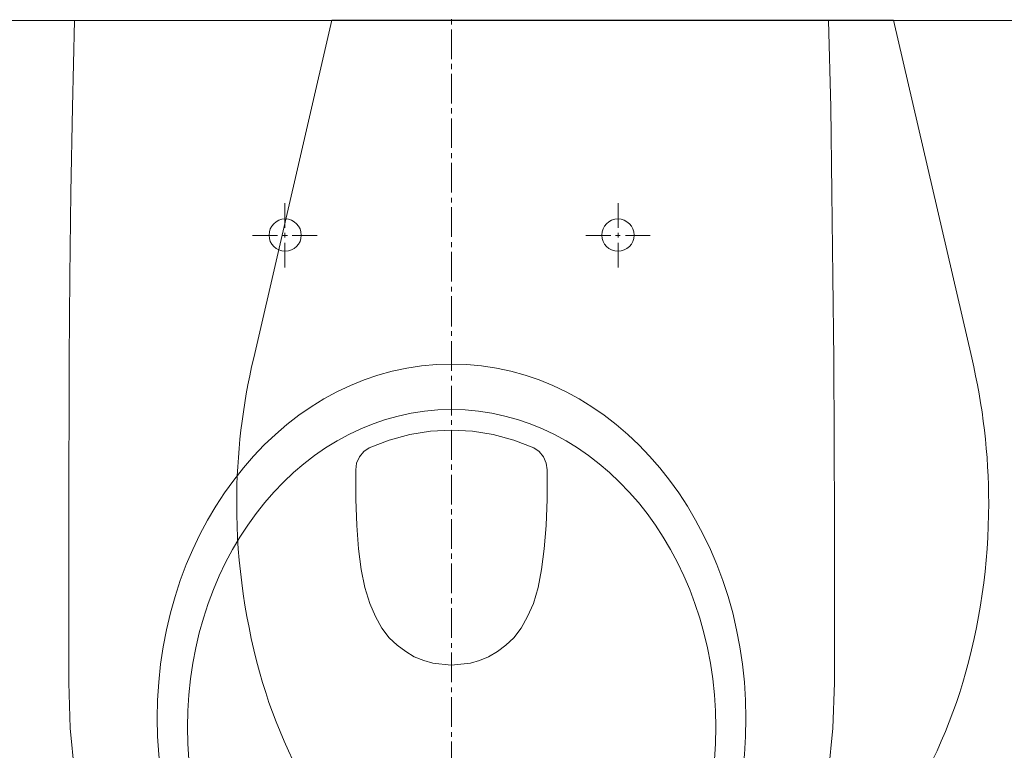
# Model space of a CAD drawing. Header units: millimetres. Extents: x 23192 to 177760, y -399809 to -79279.
# Tile 126 of 256: x 51606 to 51652, y -194706 to -194672. Entities that reach past the tile are written whole.
import ezdxf

# ---------------------------------------------------------------- set-up
doc = ezdxf.new("R2010")
doc.units = ezdxf.units.MM
doc.linetypes.add('HIDDEN2', pattern=[4.7625, 3.175, -1.5875])
doc.layers.get('0').update_dxf_attribs({"lineweight": 0})
for name, color, linetype, lineweight in [('!! 2 ZABUDOWA GK-MDF', 54, 'Continuous', 13), ('!! 2_wypos-sanitarne', 240, 'Continuous', 9), ('!! wymiary osi', 250, 'Continuous', 9)]:
    doc.layers.add(name, color=color, linetype=linetype, lineweight=lineweight)
doc.layers.add('!! 2_WYBURZENIA DO REMONTU', color=7, linetype='Continuous', lineweight=0, true_color=0x4d4d4d, plot=False)
doc.styles.add('TXT', font='simplex.shx')
doc.dimstyles.new('DIM50', dxfattribs={"dimscale": 5, "dimtxt": 2.5, "dimasz": 1.5, "dimexe": 0, "dimexo": 0, "dimgap": 0.5, "dimtad": 1, "dimdec": 4, "dimrnd": 0.5, "dimdsep": 46, "dimtxsty": 'TXT', "dimblk1": 'TICK1', "dimblk2": 'TICK1', "dimsah": 1, "dimcen": 0, "dimse1": 1, "dimse2": 1, "dimclrd": 1, "dimclre": 7, "dimclrt": 9, "dimadec": 0, "dimazin": 0, "dimtfac": 1, "dimtdec": 4, "dimtmove": 2, "dimatfit": 3, "dimldrblk": 'TICK1', "dimfxl": 1, "dimtolj": 1, "dimarcsym": 0})

# ---------------------------------------------------------------- blocks, each defined once
blk = doc.blocks.new('A$C351F644B')
for p, q in [((-16.707, 35.716), (-13.073, 19.983)), ((16.707, 35.716), (13.073, 19.983)), ((13.073, 19.983), (-13.073, 19.983))]:
    blk.add_line(p, q)
for centre, radius, start, end in [((6.059, 44.233), 23.308, 144.4623, 163.5183), ((-6.059, 44.233), 23.308, 16.4817, 35.5377), ((11.917, 42.5), 29.417, 163.5183, 180), ((-11.917, 42.5), 29.417, 0, 16.4817), ((11.917, 42.5), 29.417, 180, 193.3326), ((-11.917, 42.5), 29.417, 346.6674, 0)]:
    blk.add_arc(centre, radius, start, end)
blk = doc.blocks.new('A$C6ce7c513')
at = {"lineweight": 0}
for points in [[(0, 0), (0, -0.00246)], [(-0.17548, -0.00049), (-0.17646, -0.04094), (-0.1772, -0.08064), (-0.1777, -0.11986), (-0.17794, -0.15833), (-0.17819, -0.23404), (-0.17819, -0.30902), (-0.17745, -0.33023), (-0.17548, -0.3507)], [(0.17548, -0.3507), (0.17745, -0.33023), (0.17819, -0.30902), (0.17819, -0.23404), (0.17794, -0.15833), (0.17745, -0.11986), (0.17695, -0.08064), (0.17646, -0.04094), (0.17548, -0.00049)], [(-0.17548, -0.00049), (0.17547, -0.00049)], [(0, -0.00469), (0, -0.0185)], [(0, -0.02072), (0, -0.02318)], [(0, -0.0254), (0, -0.03921)], [(0, -0.04143), (0, -0.0439)], [(0, -0.04612), (0, -0.05993)], [(0, -0.0624), (0, -0.06461)], [(0, -0.06683), (0, -0.08064)], [(-0.07757, -0.08557), (-0.07757, -0.09717)], [(0, -0.08311), (0, -0.08533)], [(0.07756, -0.08557), (0.07756, -0.09717)], [(0, -0.08755), (0, -0.10136)], [(-0.08102, -0.10062), (-0.09261, -0.10062)], [(-0.07633, -0.10062), (-0.07855, -0.10062)], [(-0.07757, -0.09939), (-0.07757, -0.1016)], [(-0.06252, -0.10062), (-0.07411, -0.10062)], [(0.06252, -0.10062), (0.07411, -0.10062)], [(0.07633, -0.10062), (0.07855, -0.10062)], [(0.07756, -0.09939), (0.07756, -0.1016)], [(0.08101, -0.10062), (0.09236, -0.10062)], [(-0.07757, -0.10408), (-0.07757, -0.11567)], [(0, -0.10383), (0, -0.10605)], [(0.07756, -0.10408), (0.07756, -0.11567)], [(0, -0.10827), (0, -0.12208)], [(0, -0.12455), (0, -0.12677)], [(0, -0.12898), (0, -0.14304)], [(0, -0.14526), (0, -0.14748)], [(0, -0.14995), (0, -0.16376)], [(0, -0.16598), (0, -0.1682)], [(0, -0.17066), (0, -0.18447)], [(0, -0.18669), (0, -0.18892)], [(0, -0.19138), (0, -0.20519)], [(0, -0.20741), (0, -0.20988)], [(0, -0.2121), (0, -0.22591)], [(0, -0.22813), (0, -0.2306)], [(0, -0.23281), (0, -0.24663)], [(0, -0.24884), (0, -0.25131)], [(0, -0.25353), (0, -0.26734)], [(0, -0.26956), (0, -0.27203)], [(0, -0.27425), (0, -0.28806)], [(0, -0.29052), (0, -0.29274)], [(0, -0.29497), (0, -0.30878)], [(0, -0.31124), (0, -0.31346)], [(0, -0.31568), (0, -0.32949)], [(0, -0.33196), (0, -0.33418)], [(0, -0.3364), (0, -0.35046)]]:
    blk.add_lwpolyline(points, dxfattribs=at)
blk.add_lwpolyline([(-0.04452, -0.20988), (-0.04427, -0.20667), (-0.04279, -0.20371), (-0.04082, -0.20124), (-0.03835, -0.19952), (-0.02898, -0.19607), (-0.01936, -0.19335), (-0.00974, -0.19187), (-0.00013, -0.19138), (0.00974, -0.19187), (0.01936, -0.19335), (0.02898, -0.19607), (0.03835, -0.19952), (0.04082, -0.20124), (0.04279, -0.20371), (0.04402, -0.20667), (0.04451, -0.20988), (0.04451, -0.22344), (0.04402, -0.23577), (0.04304, -0.24663), (0.0418, -0.25624), (0.04032, -0.26463), (0.0381, -0.27203), (0.03539, -0.27819), (0.03243, -0.28362), (0.02898, -0.28806), (0.02528, -0.29151), (0.02133, -0.29447), (0.01714, -0.29694), (0.01294, -0.29866), (0.00875, -0.2999), (-0.00013, -0.30088), (-0.00876, -0.2999), (-0.01295, -0.29866), (-0.01739, -0.29694), (-0.02133, -0.29447), (-0.02528, -0.29151), (-0.02898, -0.28806), (-0.03243, -0.28362), (-0.03539, -0.27819), (-0.0381, -0.27203), (-0.04033, -0.26463), (-0.04205, -0.25624), (-0.04329, -0.24663), (-0.04402, -0.23577), (-0.04452, -0.22344)], close=True, dxfattribs=at)
for centre in [(-0.07744, -0.1005), (0.07744, -0.1005)]:
    blk.add_circle(centre, 0.00752, dxfattribs=at)
for centre, major_axis, ratio in [((0, -0.32554), (0, -0.16499), 0.830338), ((0, -0.32974), (0, -0.14798), 0.83084)]:
    blk.add_ellipse(centre, major_axis=major_axis, ratio=ratio, start_param=0, end_param=6.283185, dxfattribs=at)
blk = doc.blocks.new('TICK1')
at = {"color": 0}
for p, q in [((0, -1.4), (0, 1.4)), ((0, 0), (-1, 0))]:
    blk.add_line(p, q, dxfattribs=at)
at = {"color": 2}
blk.add_line((-1, -1), (1, 1), dxfattribs=at)
blk = doc.blocks.new('*D2593')
at = {"layer": '!! wymiary osi', "color": 1, "lineweight": -2, "transparency": 16777216}
blk.add_line((51358.205, -194783.088), (51358.205, -194659.088), dxfattribs=at)
at = {"layer": 'DEFPOINTS', "color": 0, "transparency": 16777216}
for p in [(51358.205, -194651.588), (51678.711, -194651.588), (51678.711, -194790.588)]:
    blk.add_point(p, dxfattribs=at)
at = {"layer": '!! wymiary osi', "color": 1, "lineweight": -2, "transparency": 16777216, "xscale": 7.5, "yscale": 7.5, "zscale": 7.5}
for p, rotation in [((51358.205, -194651.588), 90), ((51358.205, -194790.588), 270)]:
    blk.add_blockref('TICK1', p, dxfattribs=dict(at, rotation=rotation))
at = {"layer": '!! wymiary osi', "color": 9, "transparency": 16777216, "insert": (51349.455, -194721.088), "char_height": 12.5, "attachment_point": 5, "rotation": 90, "style": 'TXT'}
blk.add_mtext('\\A1;139', dxfattribs=at)

msp = doc.modelspace()

# ---------------------------------------------------------------- linework, layer by layer
at = {"layer": '!! 2 ZABUDOWA GK-MDF'}
msp.add_lwpolyline([(51573.71142, -194671.5883), (51678.71142, -194671.5883)], dxfattribs=at)

# ---------------------------------------------------------------- block references
at = {"layer": '!! 2_WYBURZENIA DO REMONTU', "linetype": 'HIDDEN2', "ltscale": 3, "rotation": 180}
msp.add_blockref('A$C351F644B', (51633.71142, -194651.5883), dxfattribs=at)
at = {"layer": '!! 2_wypos-sanitarne', "xscale": 100, "yscale": 100, "zscale": 100}
msp.add_blockref('A$C6ce7c513', (51626.21177, -194671.53931), dxfattribs=at)

# ---------------------------------------------------------------- dimensions: what is measured, and where the dimension line sits
at = {"layer": '!! wymiary osi'}
dim = msp.add_linear_dim(base=(51358.20534, -194651.5883), p1=(51678.71142, -194790.5883), p2=(51678.71142, -194651.5883), angle=90, dimstyle='DIM50', dxfattribs=at)
dim.commit()
dim.dimension.update_dxf_attribs({"geometry": '*D2593', "text_midpoint": (51349.45534, -194721.0883)})

doc.saveas('drawing.dxf')
